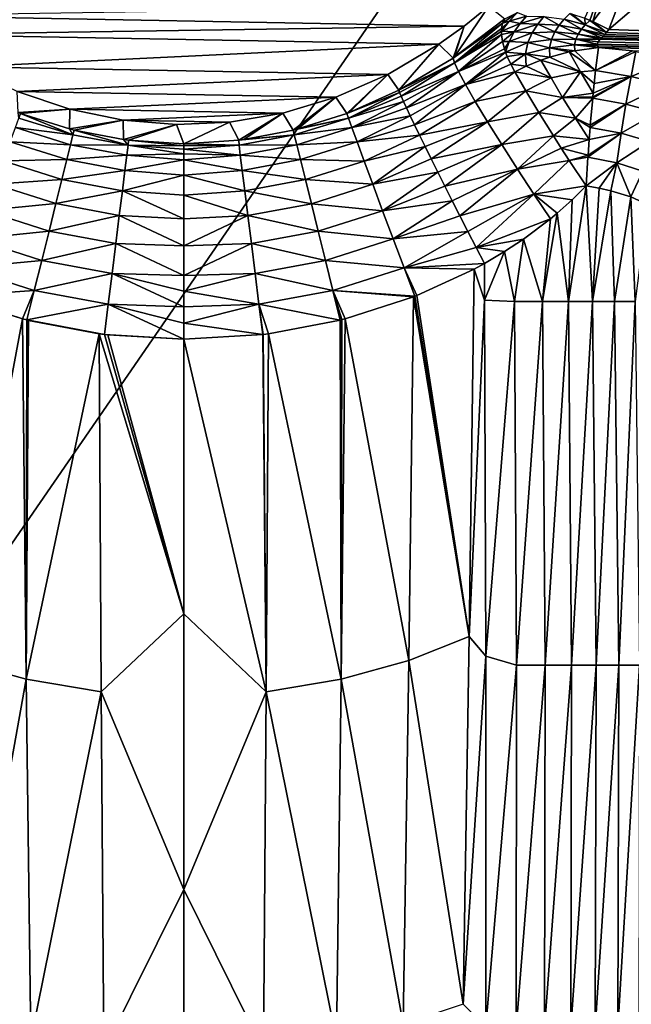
# Model space of a CAD drawing. Header units: metres. Extents: x -82 to 67, y -109 to 109.
# Tile 60 of 216: x -16 to -1, y -41 to -16. Entities that reach past the tile are written whole.
import ezdxf

# ---------------------------------------------------------------- set-up
doc = ezdxf.new("R2010")
doc.units = ezdxf.units.M
doc.layers.add('solid_21_382_010_XXX', color=7, linetype='CONTINUOUS')

msp = doc.modelspace()

# ---------------------------------------------------------------- linework, layer by layer
at = {"layer": 'solid_21_382_010_XXX'}
for points in [[(2.598521, -1.536014, -22.642931), (-26.784222, -1.536013, -22.642931), (-26.784246, -44.197315, -22.642931)], [(2.598521, -1.536014, -22.642931), (-26.784246, -44.197315, -22.642931), (2.598529, -44.197315, -22.642931)], [(-2.021819, -15.955468, -63.103107), (-1.399703, -14.592501, -64.539474), (-1.894326, -16.006287, -63.017853)], [(-1.399703, -14.592501, -64.539474), (-1.816863, -16.039358, -62.968395), (-1.894326, -16.006287, -63.017853)], [(-1.399703, -14.592501, -64.539474), (-0.848969, -14.740752, -64.149605), (-1.816863, -16.039358, -62.968395)], [(-1.816863, -16.039358, -62.968395), (-0.848969, -14.740752, -64.149605), (-1.413832, -16.237623, -62.739021)], [(-0.848969, -14.740752, -64.149605), (-0.788512, -15.698757, -63.227158), (-1.413832, -16.237623, -62.739021)], [(-4.43106, -15.649686, -71.051041), (-5.051805, -16.15151, -71.051041), (-19.476595, -15.881761, -71.051041)], [(-5.302552, -16.93438, -65.480293), (-4.43106, -15.649686, -71.051041), (-4.028222, -15.965585, -65.309135)], [(-5.302552, -16.93438, -65.480293), (-5.051805, -16.15151, -71.051041), (-4.43106, -15.649686, -71.051041)], [(-4.082507, -16.077314, -64.928314), (-4.028222, -15.965585, -65.309135), (-3.710638, -15.812687, -64.798462)], [(-4.082507, -16.077314, -64.928314), (-3.710638, -15.812687, -64.798462), (-3.91743, -16.02886, -64.599632)], [(-3.91743, -16.02886, -64.599632), (-3.710638, -15.812687, -64.798462), (-3.706156, -15.811203, -64.791969)], [(-3.91743, -16.02886, -64.599632), (-3.706156, -15.811203, -64.791969), (-3.486194, -15.902644, -64.135582)], [(34.407234, -17.443428, -61.514931), (-1.413832, -16.237623, -62.739021), (-0.788512, -15.698757, -63.227158)], [(-5.051805, -16.15151, -71.051041), (-18.849779, -16.361853, -71.051041), (-19.476595, -15.881761, -71.051041)], [(-4.082507, -16.077314, -64.928314), (-5.302552, -16.93438, -65.480293), (-4.028222, -15.965585, -65.309135)], [(-4.114949, -16.274714, -64.373238), (-3.91743, -16.02886, -64.599632), (-3.644453, -16.089273, -63.965553)], [(-4.110951, -16.210068, -64.542046), (-3.91743, -16.02886, -64.599632), (-4.114949, -16.274714, -64.373238)], [(-4.082507, -16.077314, -64.928314), (-3.91743, -16.02886, -64.599632), (-4.110951, -16.210068, -64.542046)], [(-3.91743, -16.02886, -64.599632), (-3.486194, -15.902644, -64.135582), (-3.644453, -16.089273, -63.965553)], [(-3.644453, -16.089273, -63.965553), (-3.486194, -15.902644, -64.135582), (-3.045954, -15.911814, -63.654934)], [(-3.644453, -16.089273, -63.965553), (-3.045954, -15.911814, -63.654934), (-3.202748, -16.102444, -63.479778)], [(-2.665411, -16.126501, -63.112038), (-3.202748, -16.102444, -63.479778), (-3.045954, -15.911814, -63.654934)], [(-2.536514, -15.973512, -63.253426), (-2.665411, -16.126501, -63.112038), (-3.045954, -15.911814, -63.654934)], [(-2.106807, -16.229048, -62.810848), (-2.665411, -16.126501, -63.112038), (-2.536514, -15.973512, -63.253426)], [(-2.006911, -16.11478, -62.917515), (-2.536514, -15.973512, -63.253426), (-2.394868, -15.833564, -63.381157)], [(-2.006911, -16.11478, -62.917515), (-2.106807, -16.229048, -62.810848), (-2.536514, -15.973512, -63.253426)], [(-2.006911, -16.11478, -62.917515), (-2.394868, -15.833564, -63.381157), (-2.356386, -15.844224, -63.35043)], [(-2.006911, -16.11478, -62.917515), (-2.356386, -15.844224, -63.35043), (-2.021819, -15.955468, -63.103107)], [(-2.006911, -16.11478, -62.917515), (-2.021819, -15.955468, -63.103107), (-1.894326, -16.006287, -63.017853)], [(-2.006911, -16.11478, -62.917515), (-1.894326, -16.006287, -63.017853), (-1.473016, -16.314989, -62.666161)], [(-1.473016, -16.314989, -62.666161), (-1.894326, -16.006287, -63.017853), (-1.816863, -16.039358, -62.968395)], [(-1.473016, -16.314989, -62.666161), (-1.816863, -16.039358, -62.968395), (-1.413832, -16.237623, -62.739021)], [(-5.051805, -16.15151, -71.051041), (-5.684774, -16.60486, -71.051041), (-18.849779, -16.361853, -71.051041)], [(-5.329409, -16.95253, -65.482651), (-5.684774, -16.60486, -71.051041), (-5.051805, -16.15151, -71.051041)], [(-4.082507, -16.077314, -64.928314), (-5.329409, -16.95253, -65.482651), (-5.302552, -16.93438, -65.480293)], [(-5.294672, -17.073416, -64.750648), (-5.329409, -16.95253, -65.482651), (-4.082507, -16.077314, -64.928314)], [(-5.302552, -16.93438, -65.480293), (-5.329409, -16.95253, -65.482651), (-5.051805, -16.15151, -71.051041)], [(-5.294672, -17.073416, -64.750648), (-4.082507, -16.077314, -64.928314), (-4.110951, -16.210068, -64.542046)], [(-5.294672, -17.073416, -64.750648), (-4.110951, -16.210068, -64.542046), (-4.114949, -16.274714, -64.373238)], [(-5.294672, -17.073416, -64.750648), (-4.114949, -16.274714, -64.373238), (-4.112527, -16.362761, -64.159454)], [(-4.114949, -16.274714, -64.373238), (-3.644453, -16.089273, -63.965553), (-3.790083, -16.298388, -63.771481)], [(-4.112527, -16.362761, -64.159454), (-4.114949, -16.274714, -64.373238), (-3.790083, -16.298388, -63.771481)], [(-4.08779, -16.533037, -63.788662), (-4.112527, -16.362761, -64.159454), (-3.790083, -16.298388, -63.771481)], [(-4.08779, -16.533037, -63.788662), (-3.790083, -16.298388, -63.771481), (-3.91633, -16.534864, -63.548023)], [(-3.91633, -16.534864, -63.548023), (-3.790083, -16.298388, -63.771481), (-3.340094, -16.318443, -63.277267)], [(-3.790083, -16.298388, -63.771481), (-3.644453, -16.089273, -63.965553), (-3.202748, -16.102444, -63.479778)], [(-3.790083, -16.298388, -63.771481), (-3.202748, -16.102444, -63.479778), (-3.340094, -16.318443, -63.277267)], [(-2.775748, -16.296196, -62.952362), (-3.340094, -16.318443, -63.277267), (-3.202748, -16.102444, -63.479778)], [(-2.775748, -16.296196, -62.952362), (-2.859628, -16.48612, -62.770443), (-3.340094, -16.318443, -63.277267)], [(-2.665411, -16.126501, -63.112038), (-2.775748, -16.296196, -62.952362), (-3.202748, -16.102444, -63.479778)], [(-2.248995, -16.481874, -62.569496), (-2.859628, -16.48612, -62.770443), (-2.775748, -16.296196, -62.952362)], [(-2.189067, -16.351004, -62.69532), (-2.775748, -16.296196, -62.952362), (-2.665411, -16.126501, -63.112038)], [(-2.189067, -16.351004, -62.69532), (-2.248995, -16.481874, -62.569496), (-2.775748, -16.296196, -62.952362)], [(-2.106807, -16.229048, -62.810848), (-2.189067, -16.351004, -62.69532), (-2.665411, -16.126501, -63.112038)], [(-2.106807, -16.229048, -62.810848), (-1.601967, -16.442011, -62.544952), (-2.189067, -16.351004, -62.69532)], [(-2.006911, -16.11478, -62.917515), (-1.514871, -16.358112, -62.625229), (-2.106807, -16.229048, -62.810848)], [(-2.106807, -16.229048, -62.810848), (-1.514871, -16.358112, -62.625229), (-1.559643, -16.401035, -62.584267)], [(-2.106807, -16.229048, -62.810848), (-1.559643, -16.401035, -62.584267), (-1.601967, -16.442011, -62.544952)], [(-2.006911, -16.11478, -62.917515), (-1.473016, -16.314989, -62.666161), (-1.514871, -16.358112, -62.625229)], [(34.407234, -17.443428, -61.514931), (-1.473016, -16.314989, -62.666161), (-1.413832, -16.237623, -62.739021)], [(-5.684774, -16.60486, -71.051041), (-17.570353, -17.174532, -71.051041), (-18.849779, -16.361853, -71.051041)], [(-5.192359, -17.293839, -64.012543), (-5.294672, -17.073416, -64.750648), (-4.112527, -16.362761, -64.159454)], [(-5.192359, -17.293839, -64.012543), (-4.112527, -16.362761, -64.159454), (-4.08779, -16.533037, -63.788662)], [(-5.192359, -17.293839, -64.012543), (-4.08779, -16.533037, -63.788662), (-4.038516, -16.717161, -63.436878)], [(-4.08779, -16.533037, -63.788662), (-3.91633, -16.534864, -63.548023), (-4.038516, -16.717161, -63.436878)], [(-4.038516, -16.717161, -63.436878), (-3.91633, -16.534864, -63.548023), (-4.00906, -16.803183, -63.286522)], [(-4.00906, -16.803183, -63.286522), (-3.91633, -16.534864, -63.548023), (-3.447013, -16.565552, -63.041027)], [(-3.91633, -16.534864, -63.548023), (-3.340094, -16.318443, -63.277267), (-3.447013, -16.565552, -63.041027)], [(-2.859628, -16.48612, -62.770443), (-3.447013, -16.565552, -63.041027), (-3.340094, -16.318443, -63.277267)], [(-2.859628, -16.48612, -62.770443), (-2.904474, -16.698196, -62.563843), (-3.447013, -16.565552, -63.041027)], [(-2.279747, -16.62208, -62.432716), (-2.904474, -16.698196, -62.563843), (-2.859628, -16.48612, -62.770443)], [(-2.248995, -16.481874, -62.569496), (-2.279747, -16.62208, -62.432716), (-2.859628, -16.48612, -62.770443)], [(-2.248995, -16.481874, -62.569496), (-1.70559, -16.60075, -62.390652), (-2.279747, -16.62208, -62.432716)], [(-2.189067, -16.351004, -62.69532), (-1.637567, -16.479435, -62.508858), (-2.248995, -16.481874, -62.569496)], [(-2.248995, -16.481874, -62.569496), (-1.637567, -16.479435, -62.508858), (-1.685786, -16.545034, -62.445175)], [(-2.248995, -16.481874, -62.569496), (-1.685786, -16.545034, -62.445175), (-1.70559, -16.60075, -62.390652)], [(-2.189067, -16.351004, -62.69532), (-1.601967, -16.442011, -62.544952), (-1.637567, -16.479435, -62.508858)], [(34.407234, -17.443428, -61.514931), (-1.70559, -16.60075, -62.390652), (-1.685786, -16.545034, -62.445175)], [(34.407234, -17.443428, -61.514931), (-1.685786, -16.545034, -62.445175), (-1.637567, -16.479435, -62.508858)], [(34.407234, -17.443428, -61.514931), (-1.637567, -16.479435, -62.508858), (-1.601967, -16.442011, -62.544952)], [(34.407234, -17.443428, -61.514931), (-1.601967, -16.442011, -62.544952), (-1.559643, -16.401035, -62.584267)], [(34.407234, -17.443428, -61.514931), (-1.559643, -16.401035, -62.584267), (-1.514871, -16.358112, -62.625229)], [(34.407234, -17.443428, -61.514931), (-1.514871, -16.358112, -62.625229), (-1.473016, -16.314989, -62.666161)], [(-5.684774, -16.60486, -71.051041), (-6.968776, -17.363028, -71.051041), (-17.570353, -17.174532, -71.051041)], [(-6.691694, -17.761068, -65.556717), (-6.968776, -17.363028, -71.051041), (-5.684774, -16.60486, -71.051041)], [(-5.329409, -16.95253, -65.482651), (-6.691694, -17.761068, -65.556717), (-5.684774, -16.60486, -71.051041)], [(-5.192359, -17.293839, -64.012543), (-4.038516, -16.717161, -63.436878), (-4.00906, -16.803183, -63.286522)], [(-5.0186, -17.617689, -63.29755), (-5.192359, -17.293839, -64.012543), (-4.00906, -16.803183, -63.286522)], [(-5.0186, -17.617689, -63.29755), (-4.00906, -16.803183, -63.286522), (-3.967453, -16.910208, -63.110008)], [(-4.00906, -16.803183, -63.286522), (-3.447013, -16.565552, -63.041027), (-3.505417, -16.84712, -62.766907)], [(-3.967453, -16.910208, -63.110008), (-4.00906, -16.803183, -63.286522), (-3.505417, -16.84712, -62.766907)], [(-2.904474, -16.698196, -62.563843), (-3.505417, -16.84712, -62.766907), (-3.447013, -16.565552, -63.041027)], [(-2.904474, -16.698196, -62.563843), (-2.894784, -16.929611, -62.335464), (-3.505417, -16.84712, -62.766907)], [(-2.279747, -16.62208, -62.432716), (-2.274514, -16.769903, -62.286888), (-2.904474, -16.698196, -62.563843)], [(-2.409058, -16.79826, -62.291092), (-2.894784, -16.929611, -62.335464), (-2.904474, -16.698196, -62.563843)], [(-2.274514, -16.769903, -62.286888), (-2.409058, -16.79826, -62.291092), (-2.904474, -16.698196, -62.563843)], [(-2.129626, -17.29463, -61.825871), (-2.894784, -16.929611, -62.335464), (-2.409058, -16.79826, -62.291092)], [(-1.75045, -17.266838, -61.812744), (-2.409058, -16.79826, -62.291092), (-2.274514, -16.769903, -62.286888)], [(-2.129626, -17.29463, -61.825871), (-2.409058, -16.79826, -62.291092), (-1.75045, -17.266838, -61.812744)], [(-2.279747, -16.62208, -62.432716), (-1.70559, -16.60075, -62.390652), (-1.701473, -16.64739, -62.344707)], [(-2.279747, -16.62208, -62.432716), (-1.701473, -16.64739, -62.344707), (-1.67955, -16.684189, -62.308262)], [(-2.279747, -16.62208, -62.432716), (-1.67955, -16.684189, -62.308262), (-2.274514, -16.769903, -62.286888)], [(-1.75045, -17.266838, -61.812744), (-2.274514, -16.769903, -62.286888), (-1.67955, -16.684189, -62.308262)], [(-1.75045, -17.266838, -61.812744), (-1.67955, -16.684189, -62.308262), (-0.821056, -16.774994, -62.217567)], [(-1.75045, -17.266838, -61.812744), (-0.821056, -16.774994, -62.217567), (-0.740252, -16.785236, -62.207268)], [(-0.85497, -17.412737, -61.673332), (-1.75045, -17.266838, -61.812744), (-0.740252, -16.785236, -62.207268)], [(34.407234, -17.443428, -61.514931), (-1.701473, -16.64739, -62.344707), (-1.70559, -16.60075, -62.390652)], [(34.407234, -17.443428, -61.514931), (-1.67955, -16.684189, -62.308262), (-1.701473, -16.64739, -62.344707)], [(34.407234, -17.443428, -61.514931), (-0.821056, -16.774994, -62.217567), (-1.67955, -16.684189, -62.308262)], [(-0.85497, -17.412737, -61.673332), (-0.740252, -16.785236, -62.207268), (0.15761, -16.994884, -61.99509)], [(-5.294672, -17.073416, -64.750648), (-6.691694, -17.761068, -65.556717), (-5.329409, -16.95253, -65.482651)], [(-5.0186, -17.617689, -63.29755), (-3.967453, -16.910208, -63.110008), (-3.878262, -17.106455, -62.812576)], [(-3.878262, -17.106455, -62.812576), (-3.967453, -16.910208, -63.110008), (-3.505417, -16.84712, -62.766907)], [(-3.878262, -17.106455, -62.812576), (-3.505417, -16.84712, -62.766907), (-3.490688, -17.158834, -62.458466)], [(-3.120973, -17.007191, -62.372654), (-3.490688, -17.158834, -62.458466), (-3.505417, -16.84712, -62.766907)], [(-2.894784, -16.929611, -62.335464), (-3.120973, -17.007191, -62.372654), (-3.505417, -16.84712, -62.766907)], [(-2.868312, -17.451721, -61.910404), (-3.490688, -17.158834, -62.458466), (-3.120973, -17.007191, -62.372654)], [(-2.129626, -17.29463, -61.825871), (-3.120973, -17.007191, -62.372654), (-2.894784, -16.929611, -62.335464)], [(-2.129626, -17.29463, -61.825871), (-2.868312, -17.451721, -61.910404), (-3.120973, -17.007191, -62.372654)], [(0.004616, -17.632227, -61.465199), (-0.85497, -17.412737, -61.673332), (0.15761, -16.994884, -61.99509)], [(-6.968776, -17.363028, -71.051041), (-16.274324, -17.794806, -71.051041), (-17.570353, -17.174532, -71.051041)], [(-6.671615, -17.818552, -65.105713), (-6.691694, -17.761068, -65.556717), (-5.294672, -17.073416, -64.750648)], [(-6.63268, -17.912245, -64.661842), (-6.671615, -17.818552, -65.105713), (-5.294672, -17.073416, -64.750648)], [(-6.63268, -17.912245, -64.661842), (-5.294672, -17.073416, -64.750648), (-5.192359, -17.293839, -64.012543)], [(-6.575223, -18.041344, -64.229034), (-6.63268, -17.912245, -64.661842), (-5.192359, -17.293839, -64.012543)], [(-6.499721, -18.204775, -63.81086), (-6.575223, -18.041344, -64.229034), (-5.192359, -17.293839, -64.012543)], [(-6.499721, -18.204775, -63.81086), (-5.192359, -17.293839, -64.012543), (-5.0186, -17.617689, -63.29755)], [(-5.0186, -17.617689, -63.29755), (-3.878262, -17.106455, -62.812576), (-3.775818, -17.299339, -62.548363)], [(-3.878262, -17.106455, -62.812576), (-3.490688, -17.158834, -62.458466), (-3.775818, -17.299339, -62.548363)], [(-2.868312, -17.451721, -61.910404), (-3.775818, -17.299339, -62.548363), (-3.490688, -17.158834, -62.458466)], [(-2.129626, -17.29463, -61.825871), (-2.577821, -17.938828, -61.524662), (-2.868312, -17.451721, -61.910404)], [(-2.129626, -17.29463, -61.825871), (-1.809213, -17.833441, -61.456753), (-2.577821, -17.938828, -61.524662)], [(-2.129626, -17.29463, -61.825871), (-1.75045, -17.266838, -61.812744), (-1.7849, -17.589634, -61.596943)], [(-2.129626, -17.29463, -61.825871), (-1.7849, -17.589634, -61.596943), (-1.809213, -17.833441, -61.456753)], [(-1.7849, -17.589634, -61.596943), (-1.75045, -17.266838, -61.812744), (-0.85497, -17.412737, -61.673332)], [(-6.968776, -17.363028, -71.051041), (-8.270716, -17.933582, -71.051041), (-16.274324, -17.794806, -71.051041)], [(-7.998012, -18.342892, -65.578506), (-8.270716, -17.933582, -71.051041), (-6.968776, -17.363028, -71.051041)], [(-7.937302, -18.319817, -65.578056), (-7.998012, -18.342892, -65.578506), (-6.968776, -17.363028, -71.051041)], [(-6.691694, -17.761068, -65.556717), (-7.937302, -18.319817, -65.578056), (-6.968776, -17.363028, -71.051041)], [(-4.774377, -18.040564, -62.637108), (-5.0186, -17.617689, -63.29755), (-3.775818, -17.299339, -62.548363)], [(-4.774377, -18.040564, -62.637108), (-3.775818, -17.299339, -62.548363), (-3.499857, -17.779137, -62.010357)], [(-2.868312, -17.451721, -61.910404), (-3.499857, -17.779137, -62.010357), (-3.775818, -17.299339, -62.548363)], [(-2.868312, -17.451721, -61.910404), (-2.577821, -17.938828, -61.524662), (-3.499857, -17.779137, -62.010357)], [(-1.82159, -17.962902, -61.389538), (-0.85497, -17.412737, -61.673332), (-0.986253, -18.107388, -61.258972)], [(-1.818318, -17.928392, -61.406986), (-0.85497, -17.412737, -61.673332), (-1.82159, -17.962902, -61.389538)], [(-1.809213, -17.833441, -61.456753), (-0.85497, -17.412737, -61.673332), (-1.818318, -17.928392, -61.406986)], [(-1.809213, -17.833441, -61.456753), (-1.7849, -17.589634, -61.596943), (-0.85497, -17.412737, -61.673332)], [(-0.986253, -18.107388, -61.258972), (-0.85497, -17.412737, -61.673332), (0.004616, -17.632227, -61.465199)], [(-6.671615, -17.818552, -65.105713), (-7.937302, -18.319817, -65.578056), (-6.691694, -17.761068, -65.556717)], [(-6.406781, -18.401222, -63.410713), (-6.499721, -18.204775, -63.81086), (-5.0186, -17.617689, -63.29755)], [(-6.297195, -18.629011, -63.032021), (-6.406781, -18.401222, -63.410713), (-5.0186, -17.617689, -63.29755)], [(-6.297195, -18.629011, -63.032021), (-5.0186, -17.617689, -63.29755), (-4.774377, -18.040564, -62.637108)], [(-4.466574, -18.549503, -62.060932), (-4.774377, -18.040564, -62.637108), (-3.499857, -17.779137, -62.010357)], [(-4.466574, -18.549503, -62.060932), (-3.499857, -17.779137, -62.010357), (-3.174369, -18.318209, -61.562901)], [(-2.577821, -17.938828, -61.524662), (-3.174369, -18.318209, -61.562901), (-3.499857, -17.779137, -62.010357)], [(-0.986253, -18.107388, -61.258972), (0.004616, -17.632227, -61.465199), (-0.201801, -18.322031, -61.070217)], [(-8.270716, -17.933582, -71.051041), (-14.951305, -18.239634, -71.051041), (-16.274324, -17.794806, -71.051041)], [(-16.247736, -18.319998, -65.578125), (-16.274324, -17.794806, -71.051041), (-14.951305, -18.239634, -71.051041)], [(-8.270716, -17.933582, -71.051041), (-9.602139, -18.332268, -71.051041), (-14.951305, -18.239634, -71.051041)], [(-9.341681, -18.761456, -65.581749), (-9.602139, -18.332268, -71.051041), (-8.270716, -17.933582, -71.051041)], [(-9.226894, -18.73238, -65.581825), (-9.341681, -18.761456, -65.581749), (-8.270716, -17.933582, -71.051041)], [(-7.998012, -18.342892, -65.578506), (-9.226894, -18.73238, -65.581825), (-8.270716, -17.933582, -71.051041)], [(-6.671615, -17.818552, -65.105713), (-7.998012, -18.342892, -65.578506), (-7.937302, -18.319817, -65.578056)], [(-7.957277, -18.460299, -64.825966), (-7.998012, -18.342892, -65.578506), (-6.671615, -17.818552, -65.105713)], [(-7.957277, -18.460299, -64.825966), (-6.671615, -17.818552, -65.105713), (-6.63268, -17.912245, -64.661842)], [(-7.957277, -18.460299, -64.825966), (-6.63268, -17.912245, -64.661842), (-6.575223, -18.041344, -64.229034)], [(-2.577821, -17.938828, -61.524662), (-2.256576, -18.458229, -61.222256), (-3.174369, -18.318209, -61.562901)], [(-2.577821, -17.938828, -61.524662), (-1.809213, -17.833441, -61.456753), (-1.818318, -17.928392, -61.406986)], [(-2.577821, -17.938828, -61.524662), (-1.818318, -17.928392, -61.406986), (-1.82159, -17.962902, -61.389538)], [(-2.577821, -17.938828, -61.524662), (-1.82159, -17.962902, -61.389538), (-2.256576, -18.458229, -61.222256)], [(-2.256576, -18.458229, -61.222256), (-1.82159, -17.962902, -61.389538), (-1.881549, -18.640638, -61.110096)], [(-1.82159, -17.962902, -61.389538), (-0.986253, -18.107388, -61.258972), (-1.881549, -18.640638, -61.110096)], [(-16.190172, -18.341883, -65.578568), (-16.247736, -18.319998, -65.578125), (-14.951305, -18.239634, -71.051041)], [(-14.956983, -18.732775, -65.5821), (-16.190172, -18.341883, -65.578568), (-14.951305, -18.239634, -71.051041)], [(-14.956983, -18.732775, -65.5821), (-14.951305, -18.239634, -71.051041), (-13.608215, -18.515446, -71.051041)], [(-9.602139, -18.332268, -71.051041), (-13.608215, -18.515446, -71.051041), (-14.951305, -18.239634, -71.051041)], [(-7.957277, -18.460299, -64.825966), (-6.575223, -18.041344, -64.229034), (-7.871964, -18.696764, -64.067383)], [(-7.871964, -18.696764, -64.067383), (-6.575223, -18.041344, -64.229034), (-6.499721, -18.204775, -63.81086)], [(-7.871964, -18.696764, -64.067383), (-6.499721, -18.204775, -63.81086), (-6.406781, -18.401222, -63.410713)], [(-6.171861, -18.88628, -62.67786), (-6.297195, -18.629011, -63.032021), (-4.774377, -18.040564, -62.637108)], [(-6.171861, -18.88628, -62.67786), (-4.774377, -18.040564, -62.637108), (-4.466574, -18.549503, -62.060932)], [(-0.986253, -18.107388, -61.258972), (-1.108134, -18.841469, -60.970238), (-1.88632, -18.698549, -61.091427)], [(-0.986253, -18.107388, -61.258972), (-1.88632, -18.698549, -61.091427), (-1.881549, -18.640638, -61.110096)], [(-0.986253, -18.107388, -61.258972), (-0.201801, -18.322031, -61.070217), (-1.108134, -18.841469, -60.970238)], [(-14.873663, -18.882442, -64.827721), (-16.316303, -18.695679, -64.067543), (-16.230949, -18.459267, -64.826073)], [(-16.230949, -18.459267, -64.826073), (-16.247736, -18.319998, -65.578125), (-16.190172, -18.341883, -65.578568)], [(-14.873663, -18.882442, -64.827721), (-16.230949, -18.459267, -64.826073), (-16.190172, -18.341883, -65.578568)], [(-14.873663, -18.882442, -64.827721), (-16.190172, -18.341883, -65.578568), (-14.956983, -18.732775, -65.5821)], [(-14.846164, -18.760851, -65.582016), (-14.956983, -18.732775, -65.5821), (-13.608215, -18.515446, -71.051041)], [(-13.603886, -18.999193, -65.579269), (-14.846164, -18.760851, -65.582016), (-13.608215, -18.515446, -71.051041)], [(-9.602139, -18.332268, -71.051041), (-10.944497, -18.561338, -71.051041), (-13.608215, -18.515446, -71.051041)], [(-10.944497, -18.561338, -71.051041), (-12.275045, -18.621916, -71.051041), (-13.608215, -18.515446, -71.051041)], [(-13.603886, -18.999193, -65.579269), (-13.608215, -18.515446, -71.051041), (-12.275045, -18.621916, -71.051041)], [(-10.711191, -19.016088, -65.578751), (-10.944497, -18.561338, -71.051041), (-9.602139, -18.332268, -71.051041)], [(-10.581033, -18.99913, -65.579109), (-10.711191, -19.016088, -65.578751), (-9.602139, -18.332268, -71.051041)], [(-9.341681, -18.761456, -65.581749), (-10.581033, -18.99913, -65.579109), (-9.602139, -18.332268, -71.051041)], [(-7.957277, -18.460299, -64.825966), (-9.341681, -18.761456, -65.581749), (-9.226894, -18.73238, -65.581825)], [(-7.957277, -18.460299, -64.825966), (-9.314338, -18.883154, -64.827477), (-9.341681, -18.761456, -65.581749)], [(-7.957277, -18.460299, -64.825966), (-7.871964, -18.696764, -64.067383), (-9.314338, -18.883154, -64.827477)], [(-7.957277, -18.460299, -64.825966), (-9.226894, -18.73238, -65.581825), (-7.998012, -18.342892, -65.578506)], [(-7.871964, -18.696764, -64.067383), (-6.406781, -18.401222, -63.410713), (-7.739672, -19.057402, -63.334583)], [(-7.739672, -19.057402, -63.334583), (-6.406781, -18.401222, -63.410713), (-6.297195, -18.629011, -63.032021)], [(-4.107475, -19.124121, -61.592834), (-4.466574, -18.549503, -62.060932), (-3.174369, -18.318209, -61.562901)], [(-4.107475, -19.124121, -61.592834), (-3.174369, -18.318209, -61.562901), (-2.807756, -18.904289, -61.216808)], [(-2.256576, -18.458229, -61.222256), (-2.807756, -18.904289, -61.216808), (-3.174369, -18.318209, -61.562901)], [(-2.256576, -18.458229, -61.222256), (-1.910239, -18.99807, -61.007088), (-2.807756, -18.904289, -61.216808)], [(-2.256576, -18.458229, -61.222256), (-1.88632, -18.698549, -61.091427), (-1.910239, -18.99807, -61.007088)], [(-2.256576, -18.458229, -61.222256), (-1.881549, -18.640638, -61.110096), (-1.88632, -18.698549, -61.091427)], [(-0.201801, -18.322031, -61.070217), (-0.393552, -19.050753, -60.801235), (-1.108134, -18.841469, -60.970238)], [(-14.934888, -19.127256, -64.067429), (-16.448656, -19.056234, -63.334782), (-16.316303, -18.695679, -64.067543)], [(-14.873663, -18.882442, -64.827721), (-14.934888, -19.127256, -64.067429), (-16.316303, -18.695679, -64.067543)], [(-14.873663, -18.882442, -64.827721), (-14.956983, -18.732775, -65.5821), (-14.846164, -18.760851, -65.582016)], [(-13.485565, -19.140306, -64.824493), (-14.873663, -18.882442, -64.827721), (-14.846164, -18.760851, -65.582016)], [(-13.485565, -19.140306, -64.824493), (-14.846164, -18.760851, -65.582016), (-13.603886, -18.999193, -65.579269)], [(-13.477051, -19.015732, -65.578918), (-13.603886, -18.999193, -65.579269), (-12.275045, -18.621916, -71.051041)], [(-12.092757, -19.102459, -65.57653), (-13.477051, -19.015732, -65.578918), (-12.275045, -18.621916, -71.051041)], [(-12.092757, -19.102459, -65.57653), (-12.275045, -18.621916, -71.051041), (-10.944497, -18.561338, -71.051041)], [(-10.711191, -19.016088, -65.578751), (-12.092757, -19.102459, -65.57653), (-10.944497, -18.561338, -71.051041)], [(-9.314338, -18.883154, -64.827477), (-10.581033, -18.99913, -65.579109), (-9.341681, -18.761456, -65.581749)], [(-7.871964, -18.696764, -64.067383), (-9.25316, -19.128021, -64.067207), (-9.314338, -18.883154, -64.827477)], [(-7.871964, -18.696764, -64.067383), (-7.739672, -19.057402, -63.334583), (-9.25316, -19.128021, -64.067207)], [(-7.739672, -19.057402, -63.334583), (-6.297195, -18.629011, -63.032021), (-6.171861, -18.88628, -62.67786)], [(-6.031826, -19.170877, -62.351204), (-6.171861, -18.88628, -62.67786), (-4.466574, -18.549503, -62.060932)], [(-5.878243, -19.480455, -62.054737), (-6.031826, -19.170877, -62.351204), (-4.466574, -18.549503, -62.060932)], [(-5.878243, -19.480455, -62.054737), (-4.466574, -18.549503, -62.060932), (-4.107475, -19.124121, -61.592834)], [(-1.910239, -18.99807, -61.007088), (-1.88632, -18.698549, -61.091427), (-1.108134, -18.841469, -60.970238)], [(-13.485565, -19.140306, -64.824493), (-14.934888, -19.127256, -64.067429), (-14.873663, -18.882442, -64.827721)], [(-13.485565, -19.140306, -64.824493), (-13.603886, -18.999193, -65.579269), (-13.477051, -19.015732, -65.578918)], [(-12.092759, -19.154581, -65.17186), (-13.485565, -19.140306, -64.824493), (-13.477051, -19.015732, -65.578918)], [(-12.092759, -19.154581, -65.17186), (-13.477051, -19.015732, -65.578918), (-12.092757, -19.102459, -65.57653)], [(-10.70287, -19.140623, -64.824402), (-12.092757, -19.102459, -65.57653), (-10.711191, -19.016088, -65.578751)], [(-9.314338, -18.883154, -64.827477), (-10.711191, -19.016088, -65.578751), (-10.581033, -18.99913, -65.579109)], [(-9.314338, -18.883154, -64.827477), (-10.70287, -19.140623, -64.824402), (-10.711191, -19.016088, -65.578751)], [(-9.314338, -18.883154, -64.827477), (-9.25316, -19.128021, -64.067207), (-10.70287, -19.140623, -64.824402)], [(-7.739672, -19.057402, -63.334583), (-6.171861, -18.88628, -62.67786), (-7.562049, -19.537374, -62.661762)], [(-7.562049, -19.537374, -62.661762), (-6.171861, -18.88628, -62.67786), (-6.031826, -19.170877, -62.351204)], [(-3.713181, -19.739239, -61.247532), (-4.107475, -19.124121, -61.592834), (-2.807756, -18.904289, -61.216808)], [(-3.713181, -19.739239, -61.247532), (-2.807756, -18.904289, -61.216808), (-2.61192, -19.21064, -61.084534)], [(-1.910239, -18.99807, -61.007088), (-2.61192, -19.21064, -61.084534), (-2.807756, -18.904289, -61.216808)], [(-1.910239, -18.99807, -61.007088), (-1.9394, -19.390797, -60.92625), (-2.61192, -19.21064, -61.084534)], [(-1.108134, -18.841469, -60.970238), (-1.216978, -19.5839, -60.806358), (-1.943076, -19.443037, -60.91795)], [(-1.108134, -18.841469, -60.970238), (-1.943076, -19.443037, -60.91795), (-1.9394, -19.390797, -60.92625)], [(-1.910239, -18.99807, -61.007088), (-1.108134, -18.841469, -60.970238), (-1.9394, -19.390797, -60.92625)], [(-1.108134, -18.841469, -60.970238), (-0.393552, -19.050753, -60.801235), (-1.216978, -19.5839, -60.806358)], [(-15.028192, -19.501522, -63.333176), (-16.62636, -19.5361, -62.66198), (-16.448656, -19.056234, -63.334782)], [(-14.934888, -19.127256, -64.067429), (-15.028192, -19.501522, -63.333176), (-16.448656, -19.056234, -63.334782)], [(-13.517959, -19.39065, -64.064102), (-15.028192, -19.501522, -63.333176), (-14.934888, -19.127256, -64.067429)], [(-13.485565, -19.140306, -64.824493), (-13.517959, -19.39065, -64.064102), (-14.934888, -19.127256, -64.067429)], [(-12.092759, -19.356707, -64.382011), (-13.517959, -19.39065, -64.064102), (-13.485565, -19.140306, -64.824493)], [(-12.092759, -19.239523, -64.772781), (-12.092759, -19.356707, -64.382011), (-13.485565, -19.140306, -64.824493)], [(-12.092759, -19.154581, -65.17186), (-12.092759, -19.239523, -64.772781), (-13.485565, -19.140306, -64.824493)], [(-10.70287, -19.140623, -64.824402), (-12.092759, -19.154581, -65.17186), (-12.092757, -19.102459, -65.57653)], [(-10.70287, -19.140623, -64.824402), (-12.092759, -19.239523, -64.772781), (-12.092759, -19.154581, -65.17186)], [(-10.70287, -19.140623, -64.824402), (-10.670547, -19.390955, -64.064087), (-12.092759, -19.239523, -64.772781)], [(-10.670547, -19.390955, -64.064087), (-12.092759, -19.356707, -64.382011), (-12.092759, -19.239523, -64.772781)], [(-9.25316, -19.128021, -64.067207), (-10.670547, -19.390955, -64.064087), (-10.70287, -19.140623, -64.824402)], [(-9.25316, -19.128021, -64.067207), (-9.159936, -19.502352, -63.332981), (-10.670547, -19.390955, -64.064087)], [(-7.739672, -19.057402, -63.334583), (-9.159936, -19.502352, -63.332981), (-9.25316, -19.128021, -64.067207)], [(-7.739672, -19.057402, -63.334583), (-7.562049, -19.537374, -62.661762), (-9.159936, -19.502352, -63.332981)], [(-7.562049, -19.537374, -62.661762), (-6.031826, -19.170877, -62.351204), (-7.344843, -20.121019, -62.080898)], [(-7.344843, -20.121019, -62.080898), (-6.031826, -19.170877, -62.351204), (-5.878243, -19.480455, -62.054737)], [(-5.712386, -19.812452, -61.79092), (-5.878243, -19.480455, -62.054737), (-4.107475, -19.124121, -61.592834)], [(-5.535645, -20.164082, -61.56197), (-5.712386, -19.812452, -61.79092), (-4.107475, -19.124121, -61.592834)], [(-5.535645, -20.164082, -61.56197), (-4.107475, -19.124121, -61.592834), (-3.713181, -19.739239, -61.247532)], [(-3.713181, -19.739239, -61.247532), (-2.61192, -19.21064, -61.084534), (-2.409321, -19.523546, -60.980537)], [(-1.9394, -19.390797, -60.92625), (-2.409321, -19.523546, -60.980537), (-2.61192, -19.21064, -61.084534)], [(-0.393552, -19.050753, -60.801235), (-0.564646, -19.787479, -60.656811), (-1.216978, -19.5839, -60.806358)], [(-15.028192, -19.501522, -63.333176), (-15.1523, -20.000191, -62.659409), (-16.62636, -19.5361, -62.66198)], [(-13.566711, -19.77339, -63.329777), (-15.1523, -20.000191, -62.659409), (-15.028192, -19.501522, -63.333176)], [(-13.517959, -19.39065, -64.064102), (-13.566711, -19.77339, -63.329777), (-15.028192, -19.501522, -63.333176)], [(-12.09276, -19.505369, -64.00206), (-13.566711, -19.77339, -63.329777), (-13.517959, -19.39065, -64.064102)], [(-12.09276, -19.505369, -64.00206), (-12.09276, -19.892952, -63.28476), (-13.566711, -19.77339, -63.329777)], [(-12.092759, -19.356707, -64.382011), (-12.09276, -19.505369, -64.00206), (-13.517959, -19.39065, -64.064102)], [(-10.670547, -19.390955, -64.064087), (-12.09276, -19.505369, -64.00206), (-12.092759, -19.356707, -64.382011)], [(-10.670547, -19.390955, -64.064087), (-10.621904, -19.773666, -63.329823), (-12.09276, -19.505369, -64.00206)], [(-10.621904, -19.773666, -63.329823), (-12.09276, -19.892952, -63.28476), (-12.09276, -19.505369, -64.00206)], [(-9.159936, -19.502352, -63.332981), (-10.621904, -19.773666, -63.329823), (-10.670547, -19.390955, -64.064087)], [(-9.159936, -19.502352, -63.332981), (-9.035938, -20.001095, -62.659237), (-10.621904, -19.773666, -63.329823)], [(-7.562049, -19.537374, -62.661762), (-9.035938, -20.001095, -62.659237), (-9.159936, -19.502352, -63.332981)], [(-7.344843, -20.121019, -62.080898), (-5.878243, -19.480455, -62.054737), (-5.712386, -19.812452, -61.79092)], [(-1.9394, -19.390797, -60.92625), (-1.943076, -19.443037, -60.91795), (-2.409321, -19.523546, -60.980537)], [(-1.943076, -19.443037, -60.91795), (-1.988098, -20.16279, -60.859619), (-2.409321, -19.523546, -60.980537)], [(-1.943076, -19.443037, -60.91795), (-1.216978, -19.5839, -60.806358), (-1.988098, -20.16279, -60.859619)], [(-15.1523, -20.000191, -62.659409), (-16.843664, -20.119621, -62.081108), (-16.62636, -19.5361, -62.66198)], [(-7.562049, -19.537374, -62.661762), (-7.344843, -20.121019, -62.080898), (-9.035938, -20.001095, -62.659237)], [(-5.349457, -20.532488, -61.369736), (-5.535645, -20.164082, -61.56197), (-3.713181, -19.739239, -61.247532)], [(-5.155406, -20.914534, -61.215866), (-5.349457, -20.532488, -61.369736), (-3.713181, -19.739239, -61.247532)], [(-5.155406, -20.914534, -61.215866), (-3.713181, -19.739239, -61.247532), (-3.301331, -20.368387, -61.029297)], [(-3.301331, -20.368387, -61.029297), (-3.713181, -19.739239, -61.247532), (-2.409321, -19.523546, -60.980537)], [(-3.301331, -20.368387, -61.029297), (-2.409321, -19.523546, -60.980537), (-1.988098, -20.16279, -60.859619)], [(-1.216978, -19.5839, -60.806358), (-1.660797, -20.217024, -60.815498), (-1.988098, -20.16279, -60.859619)], [(-1.216978, -19.5839, -60.806358), (-1.366064, -20.281855, -60.767952), (-1.660797, -20.217024, -60.815498)], [(-1.216978, -19.5839, -60.806358), (-0.861086, -20.437519, -60.664349), (-1.366064, -20.281855, -60.767952)], [(-1.216978, -19.5839, -60.806358), (-0.564646, -19.787479, -60.656811), (-0.861086, -20.437519, -60.664349)], [(-15.1523, -20.000191, -62.659409), (-15.303126, -20.606878, -62.078278), (-16.843664, -20.119621, -62.081108)], [(-13.631121, -20.28336, -62.655964), (-15.303126, -20.606878, -62.078278), (-15.1523, -20.000191, -62.659409)], [(-13.566711, -19.77339, -63.329777), (-13.631121, -20.28336, -62.655964), (-15.1523, -20.000191, -62.659409)], [(-12.09276, -19.892952, -63.28476), (-13.631121, -20.28336, -62.655964), (-13.566711, -19.77339, -63.329777)], [(-12.09276, -19.892952, -63.28476), (-12.092761, -20.391975, -62.639965), (-13.631121, -20.28336, -62.655964)], [(-10.55764, -20.283592, -62.656052), (-12.092761, -20.391975, -62.639965), (-12.09276, -19.892952, -63.28476)], [(-10.621904, -19.773666, -63.329823), (-10.55764, -20.283592, -62.656052), (-12.09276, -19.892952, -63.28476)], [(-9.035938, -20.001095, -62.659237), (-10.55764, -20.283592, -62.656052), (-10.621904, -19.773666, -63.329823)], [(-9.035938, -20.001095, -62.659237), (-8.88525, -20.607862, -62.078129), (-10.55764, -20.283592, -62.656052)], [(-7.344843, -20.121019, -62.080898), (-8.88525, -20.607862, -62.078129), (-9.035938, -20.001095, -62.659237)], [(-7.344843, -20.121019, -62.080898), (-5.712386, -19.812452, -61.79092), (-7.097369, -20.7833, -61.617001)], [(-7.097369, -20.7833, -61.617001), (-5.712386, -19.812452, -61.79092), (-5.535645, -20.164082, -61.56197)], [(-0.564646, -19.787479, -60.656811), (-0.441647, -20.623978, -60.550167), (-0.861086, -20.437519, -60.664349)], [(-15.303126, -20.606878, -62.078278), (-17.091255, -20.781769, -61.61718), (-16.843664, -20.119621, -62.081108)], [(-7.344843, -20.121019, -62.080898), (-7.097369, -20.7833, -61.617001), (-8.88525, -20.607862, -62.078129)], [(-7.097369, -20.7833, -61.617001), (-5.535645, -20.164082, -61.56197), (-5.349457, -20.532488, -61.369736)], [(-2.337827, -20.509039, -60.892593), (-3.301331, -20.368387, -61.029297), (-1.988098, -20.16279, -60.859619)], [(-2.432043, -23.066458, -60.86013), (-2.337827, -20.509039, -60.892593), (-1.988098, -20.16279, -60.859619)], [(-2.432043, -23.066458, -60.86013), (-1.988098, -20.16279, -60.859619), (-1.829439, -23.066458, -60.790077)], [(-1.660797, -20.217024, -60.815498), (-1.829439, -23.066458, -60.790077), (-1.988098, -20.16279, -60.859619)], [(-1.660797, -20.217024, -60.815498), (-1.366064, -20.281855, -60.767952), (-1.829439, -23.066458, -60.790077)], [(-13.631121, -20.28336, -62.655964), (-13.70905, -20.903795, -62.074825), (-15.303126, -20.606878, -62.078278)], [(-12.092762, -20.989132, -62.084869), (-13.70905, -20.903795, -62.074825), (-13.631121, -20.28336, -62.655964)], [(-12.092761, -20.391975, -62.639965), (-12.092762, -20.989132, -62.084869), (-13.631121, -20.28336, -62.655964)], [(-10.479884, -20.903975, -62.07494), (-12.092762, -20.989132, -62.084869), (-12.092761, -20.391975, -62.639965)], [(-10.55764, -20.283592, -62.656052), (-10.479884, -20.903975, -62.07494), (-12.092761, -20.391975, -62.639965)], [(-8.88525, -20.607862, -62.078129), (-10.479884, -20.903975, -62.07494), (-10.55764, -20.283592, -62.656052)], [(-4.955067, -21.307119, -61.101593), (-5.155406, -20.914534, -61.215866), (-3.301331, -20.368387, -61.029297)], [(-4.750095, -21.707001, -61.027882), (-4.955067, -21.307119, -61.101593), (-3.301331, -20.368387, -61.029297)], [(-4.750095, -21.707001, -61.027882), (-3.301331, -20.368387, -61.029297), (-2.883427, -20.987398, -60.932243)], [(-2.715212, -20.847078, -60.921364), (-2.883427, -20.987398, -60.932243), (-3.301331, -20.368387, -61.029297)], [(-2.337827, -20.509039, -60.892593), (-2.715212, -20.847078, -60.921364), (-3.301331, -20.368387, -61.029297)], [(-2.432043, -23.066458, -60.86013), (-2.715212, -20.847078, -60.921364), (-2.337827, -20.509039, -60.892593)], [(-1.366064, -20.281855, -60.767952), (-1.272313, -23.066458, -60.700787), (-1.829439, -23.066458, -60.790077)], [(-1.366064, -20.281855, -60.767952), (-0.861086, -20.437519, -60.664349), (-1.272313, -23.066458, -60.700787)], [(-0.861086, -20.437519, -60.664349), (-0.758465, -23.066458, -60.588737), (-1.272313, -23.066458, -60.700787)], [(-0.861086, -20.437519, -60.664349), (-0.441647, -20.623978, -60.550167), (-0.758465, -23.066458, -60.588737)], [(-15.303126, -20.606878, -62.078278), (-15.474161, -21.295397, -61.614864), (-17.091255, -20.781769, -61.61718)], [(-13.70905, -20.903795, -62.074825), (-15.474161, -21.295397, -61.614864), (-15.303126, -20.606878, -62.078278)], [(-8.88525, -20.607862, -62.078129), (-8.714373, -21.296471, -61.614742), (-10.479884, -20.903975, -62.07494)], [(-7.097369, -20.7833, -61.617001), (-8.714373, -21.296471, -61.614742), (-8.88525, -20.607862, -62.078129)], [(-7.097369, -20.7833, -61.617001), (-5.349457, -20.532488, -61.369736), (-6.831219, -21.493294, -61.284622)], [(-6.831219, -21.493294, -61.284622), (-5.349457, -20.532488, -61.369736), (-5.155406, -20.914534, -61.215866)], [(-15.474161, -21.295397, -61.614864), (-17.357531, -21.491631, -61.28474), (-17.091255, -20.781769, -61.61718)], [(-13.70905, -20.903795, -62.074825), (-13.797136, -21.607908, -61.611458), (-15.474161, -21.295397, -61.614864)], [(-12.092763, -21.668594, -61.634186), (-13.797136, -21.607908, -61.611458), (-13.70905, -20.903795, -62.074825)], [(-12.092762, -20.989132, -62.084869), (-12.092763, -21.668594, -61.634186), (-13.70905, -20.903795, -62.074825)], [(-10.479884, -20.903975, -62.07494), (-12.092763, -21.668594, -61.634186), (-12.092762, -20.989132, -62.084869)], [(-10.479884, -20.903975, -62.07494), (-10.391994, -21.60804, -61.611572), (-12.092763, -21.668594, -61.634186)], [(-8.714373, -21.296471, -61.614742), (-10.391994, -21.60804, -61.611572), (-10.479884, -20.903975, -62.07494)], [(-7.097369, -20.7833, -61.617001), (-6.831219, -21.493294, -61.284622), (-8.714373, -21.296471, -61.614742)], [(-6.831219, -21.493294, -61.284622), (-5.155406, -20.914534, -61.215866), (-4.955067, -21.307119, -61.101593)], [(-4.750095, -21.707001, -61.027882), (-2.883427, -20.987398, -60.932243), (-3.561432, -21.498075, -60.966316)], [(-3.082511, -23.066458, -60.913662), (-3.561432, -21.498075, -60.966316), (-2.883427, -20.987398, -60.932243)], [(-3.082511, -23.066458, -60.913662), (-2.883427, -20.987398, -60.932243), (-2.715212, -20.847078, -60.921364)], [(-3.082511, -23.066458, -60.913662), (-2.715212, -20.847078, -60.921364), (-2.432043, -23.066458, -60.86013)], [(-15.657383, -22.033432, -61.283684), (-17.630323, -22.216923, -61.086639), (-17.357531, -21.491631, -61.28474)], [(-15.474161, -21.295397, -61.614864), (-15.657383, -22.033432, -61.283684), (-17.357531, -21.491631, -61.28474)], [(-13.797136, -21.607908, -61.611458), (-15.657383, -22.033432, -61.283684), (-15.474161, -21.295397, -61.614864)], [(-8.714373, -21.296471, -61.614742), (-8.531322, -22.034597, -61.283588), (-10.391994, -21.60804, -61.611572)], [(-6.831219, -21.493294, -61.284622), (-8.531322, -22.034597, -61.283588), (-8.714373, -21.296471, -61.614742)], [(-6.831219, -21.493294, -61.284622), (-6.558561, -22.218704, -61.086605), (-8.531322, -22.034597, -61.283588)], [(-6.831219, -21.493294, -61.284622), (-4.955067, -21.307119, -61.101593), (-6.558561, -22.218704, -61.086605)], [(-6.558561, -22.218704, -61.086605), (-4.955067, -21.307119, -61.101593), (-4.750095, -21.707001, -61.027882)], [(-4.034224, -21.809809, -60.982708), (-4.750095, -21.707001, -61.027882), (-3.561432, -21.498075, -60.966316)], [(-3.783292, -23.066458, -60.953163), (-4.034224, -21.809809, -60.982708), (-3.561432, -21.498075, -60.966316)], [(-3.783292, -23.066458, -60.953163), (-3.561432, -21.498075, -60.966316), (-3.082511, -23.066458, -60.913662)], [(-13.797136, -21.607908, -61.611458), (-13.891256, -22.362638, -61.280361), (-15.657383, -22.033432, -61.283684)], [(-12.092764, -22.412252, -61.299931), (-13.891256, -22.362638, -61.280361), (-13.797136, -21.607908, -61.611458)], [(-12.092763, -21.668594, -61.634186), (-12.092764, -22.412252, -61.299931), (-13.797136, -21.607908, -61.611458)], [(-10.391994, -21.60804, -61.611572), (-12.092764, -22.412252, -61.299931), (-12.092763, -21.668594, -61.634186)], [(-10.391994, -21.60804, -61.611572), (-10.298082, -22.362734, -61.280453), (-12.092764, -22.412252, -61.299931)], [(-8.531322, -22.034597, -61.283588), (-10.298082, -22.362734, -61.280453), (-10.391994, -21.60804, -61.611572)], [(-6.558561, -22.218704, -61.086605), (-4.750095, -21.707001, -61.027882), (-4.542198, -22.110849, -60.995346)], [(-4.034224, -21.809809, -60.982708), (-4.542198, -22.110849, -60.995346), (-4.750095, -21.707001, -61.027882)], [(-4.537195, -23.027159, -60.981724), (-4.542198, -22.110849, -60.995346), (-4.034224, -21.809809, -60.982708)], [(-4.537195, -23.027159, -60.981724), (-4.034224, -21.809809, -60.982708), (-3.783292, -23.066458, -60.953163)], [(-15.844431, -22.787277, -61.087418), (-17.898689, -22.928326, -61.015114), (-17.630323, -22.216923, -61.086639)], [(-15.657383, -22.033432, -61.283684), (-15.844431, -22.787277, -61.087418), (-17.630323, -22.216923, -61.086639)], [(-13.891256, -22.362638, -61.280361), (-15.844431, -22.787277, -61.087418), (-15.657383, -22.033432, -61.283684)], [(-8.531322, -22.034597, -61.283588), (-8.34445, -22.788534, -61.087353), (-10.298082, -22.362734, -61.280453)], [(-6.558561, -22.218704, -61.086605), (-8.34445, -22.788534, -61.087353), (-8.531322, -22.034597, -61.283588)], [(-6.558561, -22.218704, -61.086605), (-6.289722, -22.930231, -61.015118), (-8.34445, -22.788534, -61.087353)], [(-6.558561, -22.218704, -61.086605), (-4.542198, -22.110849, -60.995346), (-4.797243, -22.248478, -61.000175)], [(-6.558561, -22.218704, -61.086605), (-4.797243, -22.248478, -61.000175), (-6.239219, -22.910334, -61.014862)], [(-6.558561, -22.218704, -61.086605), (-6.239219, -22.910334, -61.014862), (-6.289722, -22.930231, -61.015118)], [(-4.797243, -22.248478, -61.000175), (-4.542198, -22.110849, -60.995346), (-4.537195, -23.027159, -60.981724)], [(-13.891256, -22.362638, -61.280361), (-13.987133, -23.133514, -61.084217), (-15.844431, -22.787277, -61.087418)], [(-12.092765, -23.200329, -61.090984), (-13.987133, -23.133514, -61.084217), (-13.891256, -22.362638, -61.280361)], [(-12.092765, -22.802027, -61.179367), (-12.092765, -23.200329, -61.090984), (-13.891256, -22.362638, -61.280361)], [(-12.092764, -22.412252, -61.299931), (-12.092765, -22.802027, -61.179367), (-13.891256, -22.362638, -61.280361)], [(-10.298082, -22.362734, -61.280453), (-12.092765, -22.802027, -61.179367), (-12.092764, -22.412252, -61.299931)], [(-10.298082, -22.362734, -61.280453), (-10.202415, -23.133589, -61.084274), (-12.092765, -22.802027, -61.179367)], [(-8.34445, -22.788534, -61.087353), (-10.202415, -23.133589, -61.084274), (-10.298082, -22.362734, -61.280453)], [(-6.239219, -22.910334, -61.014862), (-4.797243, -22.248478, -61.000175), (-4.921136, -31.469795, -60.842724)], [(-4.921136, -31.469795, -60.842724), (-4.797243, -22.248478, -61.000175), (-4.537195, -23.027159, -60.981724)], [(-15.844431, -22.787277, -61.087418), (-16.141361, -23.49749, -61.018173), (-17.898689, -22.928326, -61.015114)], [(-16.141361, -23.49749, -61.018173), (-17.860857, -22.943096, -61.015297), (-17.898689, -22.928326, -61.015114)], [(-17.744442, -32.071236, -60.860737), (-17.860857, -22.943096, -61.015297), (-16.141361, -23.49749, -61.018173)], [(-15.844431, -22.787277, -61.087418), (-16.027964, -23.526451, -61.018101), (-16.141361, -23.49749, -61.018173)], [(-13.987133, -23.133514, -61.084217), (-16.027964, -23.526451, -61.018101), (-15.844431, -22.787277, -61.087418)], [(-10.202415, -23.133589, -61.084274), (-12.092765, -23.200329, -61.090984), (-12.092765, -22.802027, -61.179367)], [(-8.34445, -22.788534, -61.087353), (-8.161293, -23.527756, -61.018093), (-10.202415, -23.133589, -61.084274)], [(-8.34445, -22.788534, -61.087353), (-6.289722, -22.930231, -61.015118), (-6.325197, -22.944077, -61.015289)], [(-8.34445, -22.788534, -61.087353), (-6.325197, -22.944077, -61.015289), (-8.041348, -23.497181, -61.018169)], [(-8.34445, -22.788534, -61.087353), (-8.041348, -23.497181, -61.018169), (-8.120166, -23.517384, -61.01812)], [(-8.34445, -22.788534, -61.087353), (-8.120166, -23.517384, -61.01812), (-8.161293, -23.527756, -61.018093)], [(-8.041348, -23.497181, -61.018169), (-6.325197, -22.944077, -61.015289), (-6.441082, -32.070568, -60.860748)], [(-6.441082, -32.070568, -60.860748), (-6.325197, -22.944077, -61.015289), (-4.921136, -31.469795, -60.842724)], [(-6.325197, -22.944077, -61.015289), (-6.289722, -22.930231, -61.015118), (-4.921136, -31.469795, -60.842724)], [(-6.289722, -22.930231, -61.015118), (-6.239219, -22.910334, -61.014862), (-4.921136, -31.469795, -60.842724)], [(-13.987133, -23.133514, -61.084217), (-14.0792, -23.889561, -61.015041), (-16.027964, -23.526451, -61.018101)], [(-12.092767, -24.012026, -61.01289), (-14.0792, -23.889561, -61.015041), (-13.987133, -23.133514, -61.084217)], [(-12.092766, -23.604578, -61.035362), (-12.092767, -24.012026, -61.01289), (-13.987133, -23.133514, -61.084217)], [(-12.092765, -23.200329, -61.090984), (-12.092766, -23.604578, -61.035362), (-13.987133, -23.133514, -61.084217)], [(-10.202415, -23.133589, -61.084274), (-12.092766, -23.604578, -61.035362), (-12.092765, -23.200329, -61.090984)], [(-10.202415, -23.133589, -61.084274), (-10.108953, -23.889284, -61.015045), (-12.092766, -23.604578, -61.035362)], [(-10.202415, -23.133589, -61.084274), (-8.161293, -23.527756, -61.018093), (-9.963881, -23.870806, -61.015308)], [(-10.202415, -23.133589, -61.084274), (-9.963881, -23.870806, -61.015308), (-10.100581, -23.888252, -61.01506)], [(-10.202415, -23.133589, -61.084274), (-10.100581, -23.888252, -61.01506), (-10.108953, -23.889284, -61.015045)], [(-4.921136, -31.469795, -60.842724), (-4.537195, -23.027159, -60.981724), (-4.506584, -31.967178, -60.818565)], [(-4.506584, -31.967178, -60.818565), (-4.537195, -23.027159, -60.981724), (-3.783292, -23.066458, -60.953163)], [(-3.735128, -32.188751, -60.777676), (-4.506584, -31.967178, -60.818565), (-3.783292, -23.066458, -60.953163)], [(-3.735128, -32.188751, -60.777676), (-3.783292, -23.066458, -60.953163), (-3.082511, -23.066458, -60.913662)], [(-3.018375, -32.188751, -60.727592), (-3.735128, -32.188751, -60.777676), (-3.082511, -23.066458, -60.913662)], [(-3.018375, -32.188751, -60.727592), (-3.082511, -23.066458, -60.913662), (-2.432043, -23.066458, -60.86013)], [(-2.352932, -32.188751, -60.660759), (-3.018375, -32.188751, -60.727592), (-2.432043, -23.066458, -60.86013)], [(-2.352932, -32.188751, -60.660759), (-2.432043, -23.066458, -60.86013), (-1.829439, -23.066458, -60.790077)], [(-1.73663, -32.188751, -60.574371), (-2.352932, -32.188751, -60.660759), (-1.829439, -23.066458, -60.790077)], [(-1.73663, -32.188751, -60.574371), (-1.829439, -23.066458, -60.790077), (-1.272313, -23.066458, -60.700787)], [(-1.167319, -32.188751, -60.465134), (-1.73663, -32.188751, -60.574371), (-1.272313, -23.066458, -60.700787)], [(-1.167319, -32.188751, -60.465134), (-1.272313, -23.066458, -60.700787), (-0.758465, -23.066458, -60.588737)], [(-0.642876, -32.188751, -60.329102), (-1.167319, -32.188751, -60.465134), (-0.758465, -23.066458, -60.588737)], [(-17.744442, -32.071236, -60.860737), (-16.141361, -23.49749, -61.018173), (-16.048357, -32.541588, -60.864899)], [(-16.048357, -32.541588, -60.864899), (-16.141361, -23.49749, -61.018173), (-16.027964, -23.526451, -61.018101)], [(-16.048357, -32.541588, -60.864899), (-16.027964, -23.526451, -61.018101), (-15.986259, -23.536879, -61.018066)], [(-16.048357, -32.541588, -60.864899), (-15.986259, -23.536879, -61.018066), (-14.215057, -23.87221, -61.015289)], [(-14.0792, -23.889561, -61.015041), (-15.986259, -23.536879, -61.018066), (-16.027964, -23.526451, -61.018101)], [(-14.0792, -23.889561, -61.015041), (-14.215057, -23.87221, -61.015289), (-15.986259, -23.536879, -61.018066)], [(-10.108953, -23.889284, -61.015045), (-12.092767, -24.012026, -61.01289), (-12.092766, -23.604578, -61.035362)], [(-9.963881, -23.870806, -61.015308), (-8.161293, -23.527756, -61.018093), (-8.137218, -32.545048, -60.86483)], [(-8.161293, -23.527756, -61.018093), (-8.120166, -23.517384, -61.01812), (-8.137218, -32.545048, -60.86483)], [(-8.137218, -32.545048, -60.86483), (-8.041348, -23.497181, -61.018169), (-6.441082, -32.070568, -60.860748)], [(-8.120166, -23.517384, -61.01812), (-8.041348, -23.497181, -61.018169), (-8.137218, -32.545048, -60.86483)], [(-16.048357, -32.541588, -60.864899), (-14.215057, -23.87221, -61.015289), (-14.167204, -32.859482, -60.862175)], [(-12.092757, -30.902985, -60.89957), (-14.215057, -23.87221, -61.015289), (-14.0792, -23.889561, -61.015041)], [(-14.167204, -32.859482, -60.862175), (-14.215057, -23.87221, -61.015289), (-12.092757, -30.902985, -60.89957)], [(-12.092767, -24.012026, -61.01289), (-13.999501, -23.899176, -61.0149), (-14.0792, -23.889561, -61.015041)], [(-12.092757, -30.902985, -60.89957), (-14.0792, -23.889561, -61.015041), (-13.999501, -23.899176, -61.0149)], [(-12.092757, -30.902985, -60.89957), (-13.999501, -23.899176, -61.0149), (-12.092767, -24.012026, -61.01289)], [(-10.108953, -23.889284, -61.015045), (-10.018351, -32.862316, -60.862118), (-12.092767, -24.012026, -61.01289)], [(-10.108953, -23.889284, -61.015045), (-10.100581, -23.888252, -61.01506), (-10.018351, -32.862316, -60.862118)], [(-10.100581, -23.888252, -61.01506), (-9.963881, -23.870806, -61.015308), (-10.018351, -32.862316, -60.862118)], [(-10.018351, -32.862316, -60.862118), (-9.963881, -23.870806, -61.015308), (-8.137218, -32.545048, -60.86483)], [(-10.018351, -32.862316, -60.862118), (-12.092757, -30.902985, -60.89957), (-12.092767, -24.012026, -61.01289)], [(-14.167204, -32.859482, -60.862175), (-12.092757, -30.902985, -60.89957), (-12.09276, -37.816338, -60.756062)], [(-10.018351, -32.862316, -60.862118), (-12.09276, -37.816338, -60.756062), (-12.092757, -30.902985, -60.89957)], [(-6.441082, -32.070568, -60.860748), (-4.921136, -31.469795, -60.842724), (-5.074101, -40.701286, -60.629711)], [(-5.074101, -40.701286, -60.629711), (-4.921136, -31.469795, -60.842724), (-4.506584, -31.967178, -60.818565)], [(-17.600439, -41.202488, -60.653156), (-17.744442, -32.071236, -60.860737), (-16.048357, -32.541588, -60.864899)], [(-8.137218, -32.545048, -60.86483), (-6.441082, -32.070568, -60.860748), (-6.585086, -41.201931, -60.653172)], [(-6.585086, -41.201931, -60.653172), (-6.441082, -32.070568, -60.860748), (-5.074101, -40.701286, -60.629711)], [(-5.074101, -40.701286, -60.629711), (-4.506584, -31.967178, -60.818565), (-4.503608, -41.261932, -60.591049)], [(-4.503608, -41.261932, -60.591049), (-4.506584, -31.967178, -60.818565), (-3.735128, -32.188751, -60.777676)], [(-4.503608, -41.261932, -60.591049), (-3.735128, -32.188751, -60.777676), (-3.744266, -41.311043, -60.545292)], [(-3.744266, -41.311043, -60.545292), (-3.735128, -32.188751, -60.777676), (-3.018375, -32.188751, -60.727592)], [(-3.744266, -41.311043, -60.545292), (-3.018375, -32.188751, -60.727592), (-3.034746, -41.311043, -60.485394)], [(-3.034746, -41.311043, -60.485394), (-3.018375, -32.188751, -60.727592), (-2.352932, -32.188751, -60.660759)], [(-3.034746, -41.311043, -60.485394), (-2.352932, -32.188751, -60.660759), (-2.373423, -41.311043, -60.407207)], [(-2.373423, -41.311043, -60.407207), (-2.352932, -32.188751, -60.660759), (-1.73663, -32.188751, -60.574371)], [(-2.373423, -41.311043, -60.407207), (-1.73663, -32.188751, -60.574371), (-1.758806, -41.311043, -60.307922)], [(-1.758806, -41.311043, -60.307922), (-1.73663, -32.188751, -60.574371), (-1.167319, -32.188751, -60.465134)], [(-1.758806, -41.311043, -60.307922), (-1.167319, -32.188751, -60.465134), (-1.189263, -41.311043, -60.184177)], [(-1.189263, -41.311043, -60.184177), (-1.167319, -32.188751, -60.465134), (-0.642876, -32.188751, -60.329102)], [(-1.189263, -41.311043, -60.184177), (-0.642876, -32.188751, -60.329102), (-0.663039, -41.311043, -60.032173)], [(-17.600439, -41.202488, -60.653156), (-16.048357, -32.541588, -60.864899), (-15.929292, -41.594448, -60.66008)], [(-15.929292, -41.594448, -60.66008), (-16.048357, -32.541588, -60.864899), (-14.167204, -32.859482, -60.862175)], [(-10.018351, -32.862316, -60.862118), (-8.137218, -32.545048, -60.86483), (-8.256282, -41.597328, -60.660007)], [(-8.256282, -41.597328, -60.660007), (-8.137218, -32.545048, -60.86483), (-6.585086, -41.201931, -60.653172)], [(-15.929292, -41.594448, -60.66008), (-14.167204, -32.859482, -60.862175), (-14.09433, -41.85936, -60.658302)], [(-14.09433, -41.85936, -60.658302), (-14.167204, -32.859482, -60.862175), (-12.09276, -37.816338, -60.756062)], [(-10.091224, -41.861721, -60.658245), (-12.09276, -37.816338, -60.756062), (-10.018351, -32.862316, -60.862118)], [(-10.091224, -41.861721, -60.658245), (-10.018351, -32.862316, -60.862118), (-8.256282, -41.597328, -60.660007)], [(-14.09433, -41.85936, -60.658302), (-12.09276, -37.816338, -60.756062), (-12.092762, -44.751957, -60.582264)], [(-10.091224, -41.861721, -60.658245), (-12.092762, -44.751957, -60.582264), (-12.09276, -37.816338, -60.756062)]]:
    msp.add_3dface(points, dxfattribs=at)

doc.saveas('drawing.dxf')
